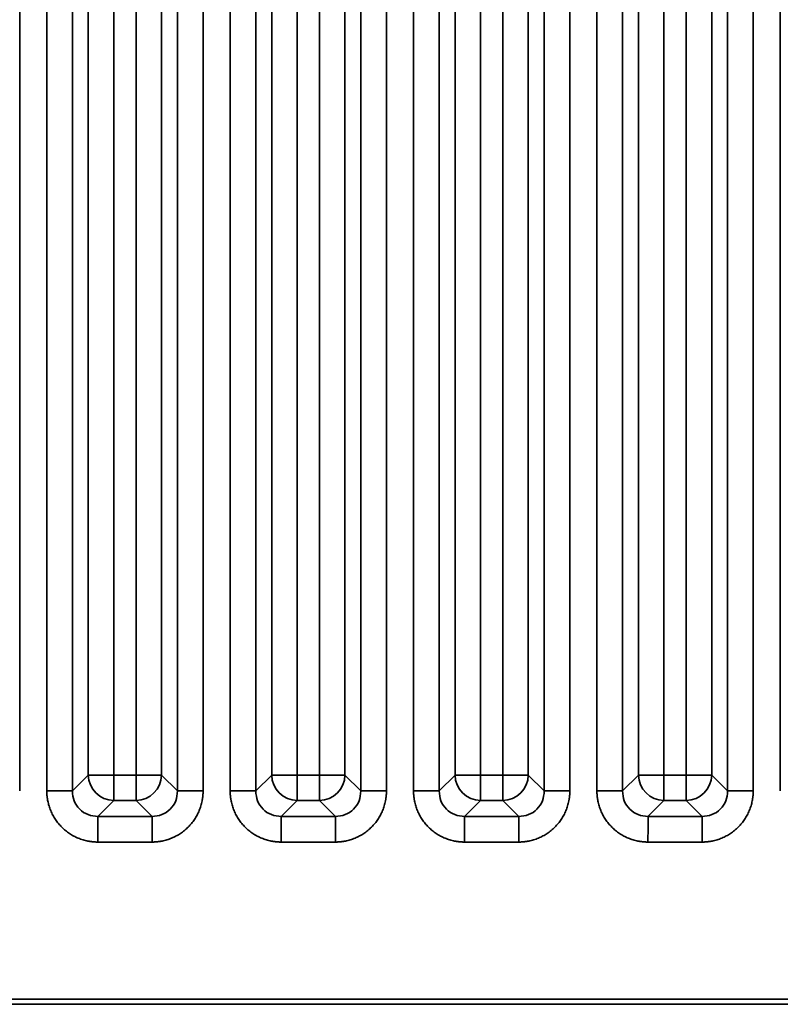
# Model space of a CAD drawing. Header units: millimetres. Extents: x 31 to 1647, y 187 to 975.
# Tile 123 of 151: x 1488 to 1509, y 388 to 415. Entities that reach past the tile are written whole.
import ezdxf

# ---------------------------------------------------------------- set-up
doc = ezdxf.new("R2010")
doc.units = ezdxf.units.MM
doc.layers.add('1', color=7, linetype='Continuous', true_color=0xffffff)

msp = doc.modelspace()

# ---------------------------------------------------------------- linework, layer by layer
at = {"layer": '1', "color": 18, "linetype": 'Continuous', "lineweight": 35}
for p, q in [((1487.9868, 725.5372), (1487.9868, 394.1113)), ((1488.7262, 394.1113), (1488.7262, 469.5872)), ((1489.4224, 469.5872), (1489.4224, 394.1113)), ((1492.2906, 394.1113), (1492.2906, 469.5872)), ((1492.9868, 469.5872), (1492.9868, 394.1113)), ((1493.7262, 394.1113), (1493.7262, 469.5872)), ((1494.4224, 469.5872), (1494.4224, 394.1113)), ((1497.2906, 394.1113), (1497.2906, 469.5872)), ((1497.9868, 469.5872), (1497.9868, 394.1113)), ((1498.7262, 394.1113), (1498.7262, 469.5872)), ((1499.4224, 469.5872), (1499.4224, 394.1113)), ((1502.2906, 394.1113), (1502.2906, 469.5872)), ((1502.9868, 469.5872), (1502.9868, 394.1113)), ((1503.7262, 394.1113), (1503.7262, 469.5872)), ((1504.4224, 469.5872), (1504.4224, 394.1113)), ((1507.2906, 394.1113), (1507.2906, 469.5872)), ((1507.9868, 469.5872), (1507.9868, 394.1113)), ((1508.7262, 394.1113), (1508.7262, 469.5872)), ((1489.8582, 394.5471), (1489.8582, 469.1514)), ((1490.5544, 469.1514), (1490.5544, 394.5471)), ((1491.1587, 394.5471), (1491.1587, 469.1514)), ((1491.8548, 469.1514), (1491.8548, 394.5471)), ((1494.8582, 394.5471), (1494.8582, 469.1514)), ((1495.5544, 469.1514), (1495.5544, 394.5471)), ((1496.1587, 394.5471), (1496.1587, 469.1514)), ((1496.8548, 469.1514), (1496.8548, 394.5471)), ((1499.8582, 394.5471), (1499.8582, 469.1514)), ((1500.5544, 469.1514), (1500.5544, 394.5471)), ((1501.1587, 394.5471), (1501.1587, 469.1514)), ((1501.8548, 469.1514), (1501.8548, 394.5471)), ((1504.8582, 394.5471), (1504.8582, 469.1514)), ((1505.5544, 469.1514), (1505.5544, 394.5471)), ((1506.1587, 394.5471), (1506.1587, 469.1514)), ((1506.8548, 469.1514), (1506.8548, 394.5471)), ((1489.4224, 394.1113), (1489.8582, 394.5471)), ((1489.8582, 394.5471), (1490.5544, 394.5471)), ((1490.5544, 394.5471), (1491.1587, 394.5471)), ((1490.5544, 393.8509), (1490.5544, 394.5471)), ((1491.1587, 393.8509), (1491.1587, 394.5471)), ((1491.1587, 394.5471), (1491.8548, 394.5471)), ((1491.8548, 394.5471), (1492.2906, 394.1113)), ((1494.4224, 394.1113), (1494.8582, 394.5471)), ((1495.5544, 394.5471), (1494.8582, 394.5471)), ((1495.5544, 394.5471), (1495.5544, 393.8509)), ((1495.5544, 394.5471), (1496.1587, 394.5471)), ((1496.1587, 394.5471), (1496.1587, 393.8509)), ((1496.8548, 394.5471), (1496.1587, 394.5471)), ((1496.8548, 394.5471), (1497.2906, 394.1113)), ((1499.4224, 394.1113), (1499.8582, 394.5471)), ((1499.8582, 394.5471), (1500.5544, 394.5471)), ((1500.5544, 394.5471), (1501.1587, 394.5471)), ((1500.5544, 393.8509), (1500.5544, 394.5471)), ((1501.1587, 393.8509), (1501.1587, 394.5471)), ((1501.1587, 394.5471), (1501.8548, 394.5471)), ((1501.8548, 394.5471), (1502.2906, 394.1113)), ((1504.4224, 394.1113), (1504.8582, 394.5471)), ((1504.8582, 394.5471), (1505.5544, 394.5471)), ((1505.5544, 394.5471), (1506.1587, 394.5471)), ((1505.5544, 393.8509), (1505.5544, 394.5471)), ((1506.1587, 393.8509), (1506.1587, 394.5471)), ((1506.1587, 394.5471), (1506.8548, 394.5471)), ((1506.8548, 394.5471), (1507.2906, 394.1113)), ((1490.5544, 393.8509), (1490.1186, 393.4151)), ((1491.1587, 393.8509), (1490.5544, 393.8509)), ((1491.5945, 393.4151), (1491.1587, 393.8509)), ((1495.5544, 393.8509), (1495.1186, 393.4151)), ((1496.1587, 393.8509), (1495.5544, 393.8509)), ((1496.5945, 393.4151), (1496.1587, 393.8509)), ((1500.5544, 393.8509), (1500.1186, 393.4151)), ((1501.1587, 393.8509), (1500.5544, 393.8509)), ((1501.5945, 393.4151), (1501.1587, 393.8509)), ((1505.5544, 393.8509), (1505.1186, 393.4151)), ((1506.1587, 393.8509), (1505.5544, 393.8509)), ((1506.5945, 393.4151), (1506.1587, 393.8509)), ((1490.1186, 393.4151), (1491.5945, 393.4151)), ((1495.1186, 393.4151), (1496.5945, 393.4151)), ((1500.1186, 393.4151), (1501.5945, 393.4151)), ((1505.1186, 393.4151), (1506.5945, 393.4151)), ((1491.5945, 392.719), (1490.1186, 392.719)), ((1496.5945, 392.719), (1495.1186, 392.719)), ((1501.5945, 392.719), (1500.1186, 392.719)), ((1506.5945, 392.719), (1505.1186, 392.719)), ((1561.9827, 388.2942), (1463.9927, 388.2942)), ((1464.0273, 388.4386), (1561.9831, 388.4384))]:
    msp.add_line(p, q, dxfattribs=at)
for centre, major_axis in [((1490.5544, 394.5471), (-0.495, 0.495)), ((1491.1587, 394.5471), (-0.495, -0.495)), ((1495.5544, 394.5471), (-0.495, 0.495)), ((1496.1587, 394.5471), (-0.495, -0.495)), ((1500.5544, 394.5471), (-0.495, 0.495)), ((1501.1587, 394.5471), (-0.495, -0.495)), ((1505.5544, 394.5471), (-0.495, 0.495)), ((1506.1587, 394.5471), (-0.495, -0.495))]:
    msp.add_ellipse(centre, major_axis=major_axis, ratio=0.989133, start_param=0.7908614, end_param=2.3507313, dxfattribs=at)
for points, knots in [([(1489.4212, 394.1113), (1489.4169, 394.1114), (1489.4087, 394.1115), (1489.3846, 394.1117), (1489.3688, 394.1118), (1489.3301, 394.1118), (1489.3073, 394.1118), (1489.2553, 394.1118), (1489.2262, 394.1118), (1489.1627, 394.1117), (1489.1283, 394.1116), (1489.0554, 394.1115), (1489.0169, 394.1115), (1488.9371, 394.1114), (1488.8958, 394.1114), (1488.8117, 394.1113), (1488.769, 394.1113), (1488.7262, 394.1113)], [0, 0, 0, 0, 0.125, 0.125, 0.25, 0.25, 0.375, 0.375, 0.5, 0.5, 0.625, 0.625, 0.75, 0.75, 0.875, 0.875, 1, 1, 1, 1]), ([(1489.4224, 394.1113), (1489.4318, 394.0193), (1489.4507, 393.8362), (1489.611, 393.6039), (1489.8433, 393.4434), (1490.0265, 393.4246), (1490.1186, 393.4151)], [0, 0, 0, 0, 0.251262, 0.4998651, 0.7485362, 1, 1, 1, 1]), ([(1491.5945, 393.4151), (1491.6866, 393.4246), (1491.8697, 393.4434), (1492.102, 393.6039), (1492.2624, 393.8362), (1492.2812, 394.0193), (1492.2906, 394.1113)], [0, 0, 0, 0, 0.2514638, 0.5001349, 0.748738, 1, 1, 1, 1]), ([(1492.9868, 394.1113), (1492.9441, 394.1113), (1492.9013, 394.1113), (1492.8172, 394.1114), (1492.7759, 394.1114), (1492.6961, 394.1115), (1492.6576, 394.1115), (1492.5847, 394.1116), (1492.5503, 394.1117), (1492.4868, 394.1118), (1492.4577, 394.1118), (1492.4058, 394.1118), (1492.3829, 394.1118), (1492.3442, 394.1118), (1492.3284, 394.1117), (1492.3044, 394.1115), (1492.2961, 394.1114), (1492.2918, 394.1113)], [0, 0, 0, 0, 0.125, 0.125, 0.25, 0.25, 0.375, 0.375, 0.5, 0.5, 0.625, 0.625, 0.75, 0.75, 0.875, 0.875, 1, 1, 1, 1]), ([(1494.4212, 394.1113), (1494.4169, 394.1114), (1494.4087, 394.1115), (1494.3846, 394.1117), (1494.3688, 394.1118), (1494.3301, 394.1118), (1494.3073, 394.1118), (1494.2553, 394.1118), (1494.2262, 394.1118), (1494.1627, 394.1117), (1494.1283, 394.1116), (1494.0554, 394.1115), (1494.0169, 394.1115), (1493.9371, 394.1114), (1493.8958, 394.1114), (1493.8117, 394.1113), (1493.769, 394.1113), (1493.7262, 394.1113)], [0, 0, 0, 0, 0.125, 0.125, 0.25, 0.25, 0.375, 0.375, 0.5, 0.5, 0.625, 0.625, 0.75, 0.75, 0.875, 0.875, 1, 1, 1, 1]), ([(1494.4224, 394.1113), (1494.4318, 394.0193), (1494.4507, 393.8362), (1494.611, 393.6039), (1494.8433, 393.4434), (1495.0265, 393.4246), (1495.1186, 393.4151)], [0, 0, 0, 0, 0.251262, 0.4998651, 0.7485362, 1, 1, 1, 1]), ([(1496.5945, 393.4151), (1496.6866, 393.4246), (1496.8697, 393.4434), (1497.102, 393.6039), (1497.2624, 393.8362), (1497.2812, 394.0193), (1497.2906, 394.1113)], [0, 0, 0, 0, 0.2514638, 0.5001349, 0.748738, 1, 1, 1, 1]), ([(1497.9868, 394.1113), (1497.9441, 394.1113), (1497.9013, 394.1113), (1497.8172, 394.1114), (1497.7759, 394.1114), (1497.6961, 394.1115), (1497.6576, 394.1115), (1497.5847, 394.1116), (1497.5503, 394.1117), (1497.4868, 394.1118), (1497.4577, 394.1118), (1497.4058, 394.1118), (1497.3829, 394.1118), (1497.3442, 394.1118), (1497.3284, 394.1117), (1497.3044, 394.1115), (1497.2961, 394.1114), (1497.2918, 394.1113)], [0, 0, 0, 0, 0.125, 0.125, 0.25, 0.25, 0.375, 0.375, 0.5, 0.5, 0.625, 0.625, 0.75, 0.75, 0.875, 0.875, 1, 1, 1, 1]), ([(1498.7262, 394.1113), (1498.769, 394.1113), (1498.8117, 394.1113), (1498.8958, 394.1113), (1498.9372, 394.1113), (1499.017, 394.1113), (1499.0555, 394.1113), (1499.1284, 394.1113), (1499.1628, 394.1113), (1499.2264, 394.1113), (1499.2555, 394.1113), (1499.3076, 394.1113), (1499.3305, 394.1113), (1499.3693, 394.1113), (1499.3853, 394.1113), (1499.4095, 394.1113), (1499.4179, 394.1113), (1499.4224, 394.1113)], [0, 0, 0, 0, 0.125, 0.125, 0.25, 0.25, 0.375, 0.375, 0.5, 0.5, 0.625, 0.625, 0.75, 0.75, 0.875, 0.875, 1, 1, 1, 1]), ([(1499.4224, 394.1113), (1499.4318, 394.0193), (1499.4507, 393.8362), (1499.611, 393.6039), (1499.8433, 393.4434), (1500.0265, 393.4246), (1500.1186, 393.4151)], [0, 0, 0, 0, 0.251262, 0.4998651, 0.7485362, 1, 1, 1, 1]), ([(1501.5945, 393.4151), (1501.6866, 393.4246), (1501.8697, 393.4434), (1502.102, 393.6039), (1502.2624, 393.8362), (1502.2812, 394.0193), (1502.2906, 394.1113)], [0, 0, 0, 0, 0.2514638, 0.5001349, 0.748738, 1, 1, 1, 1]), ([(1502.2906, 394.1113), (1502.2951, 394.1113), (1502.3035, 394.1113), (1502.3278, 394.1113), (1502.3437, 394.1113), (1502.3825, 394.1113), (1502.4054, 394.1113), (1502.4575, 394.1113), (1502.4866, 394.1113), (1502.5502, 394.1113), (1502.5846, 394.1113), (1502.6575, 394.1113), (1502.696, 394.1113), (1502.7759, 394.1113), (1502.8172, 394.1113), (1502.9013, 394.1113), (1502.944, 394.1113), (1502.9868, 394.1113)], [0, 0, 0, 0, 0.125, 0.125, 0.25, 0.25, 0.375, 0.375, 0.5, 0.5, 0.625, 0.625, 0.75, 0.75, 0.875, 0.875, 1, 1, 1, 1]), ([(1504.4212, 394.1113), (1504.4169, 394.1114), (1504.4087, 394.1115), (1504.3846, 394.1117), (1504.3688, 394.1118), (1504.3301, 394.1118), (1504.3073, 394.1118), (1504.2553, 394.1118), (1504.2262, 394.1118), (1504.1627, 394.1117), (1504.1283, 394.1116), (1504.0554, 394.1115), (1504.0169, 394.1115), (1503.9371, 394.1114), (1503.8958, 394.1114), (1503.8117, 394.1113), (1503.769, 394.1113), (1503.7262, 394.1113)], [0, 0, 0, 0, 0.125, 0.125, 0.25, 0.25, 0.375, 0.375, 0.5, 0.5, 0.625, 0.625, 0.75, 0.75, 0.875, 0.875, 1, 1, 1, 1]), ([(1504.4224, 394.1113), (1504.4318, 394.0193), (1504.4507, 393.8362), (1504.611, 393.6039), (1504.8433, 393.4434), (1505.0265, 393.4246), (1505.1186, 393.4151)], [0, 0, 0, 0, 0.251262, 0.4998651, 0.7485362, 1, 1, 1, 1]), ([(1506.5945, 393.4151), (1506.6866, 393.4246), (1506.8697, 393.4434), (1507.102, 393.6039), (1507.2624, 393.8362), (1507.2812, 394.0193), (1507.2906, 394.1113)], [0, 0, 0, 0, 0.2514638, 0.5001349, 0.748738, 1, 1, 1, 1]), ([(1507.9868, 394.1113), (1507.9441, 394.1113), (1507.9013, 394.1113), (1507.8172, 394.1114), (1507.7759, 394.1114), (1507.6961, 394.1115), (1507.6576, 394.1115), (1507.5847, 394.1116), (1507.5503, 394.1117), (1507.4868, 394.1118), (1507.4577, 394.1118), (1507.4058, 394.1118), (1507.3829, 394.1118), (1507.3442, 394.1118), (1507.3284, 394.1117), (1507.3044, 394.1115), (1507.2961, 394.1114), (1507.2918, 394.1113)], [0, 0, 0, 0, 0.125, 0.125, 0.25, 0.25, 0.375, 0.375, 0.5, 0.5, 0.625, 0.625, 0.75, 0.75, 0.875, 0.875, 1, 1, 1, 1]), ([(1490.1186, 392.719), (1490.1186, 392.7617), (1490.1186, 392.8044), (1490.1186, 392.8885), (1490.1187, 392.9298), (1490.1188, 393.0096), (1490.1188, 393.0481), (1490.1189, 393.121), (1490.119, 393.1554), (1490.119, 393.2189), (1490.1191, 393.248), (1490.1191, 393.3), (1490.1191, 393.3228), (1490.119, 393.3615), (1490.119, 393.3773), (1490.1188, 393.4014), (1490.1187, 393.4096), (1490.1185, 393.414)], [0, 0, 0, 0, 0.125, 0.125, 0.25, 0.25, 0.375, 0.375, 0.5, 0.5, 0.625, 0.625, 0.75, 0.75, 0.875, 0.875, 1, 1, 1, 1]), ([(1491.5945, 392.719), (1491.5945, 392.7617), (1491.5945, 392.8045), (1491.5945, 392.8886), (1491.5945, 392.9299), (1491.5945, 393.0097), (1491.5945, 393.0482), (1491.5945, 393.1212), (1491.5945, 393.1556), (1491.5945, 393.2191), (1491.5945, 393.2483), (1491.5945, 393.3003), (1491.5945, 393.3232), (1491.5945, 393.3621), (1491.5945, 393.378), (1491.5945, 393.4023), (1491.5945, 393.4107), (1491.5945, 393.4151)], [0, 0, 0, 0, 0.125, 0.125, 0.25, 0.25, 0.375, 0.375, 0.5, 0.5, 0.625, 0.625, 0.75, 0.75, 0.875, 0.875, 1, 1, 1, 1]), ([(1495.1186, 392.719), (1495.1186, 392.7617), (1495.1186, 392.8044), (1495.1186, 392.8885), (1495.1187, 392.9298), (1495.1188, 393.0096), (1495.1188, 393.0481), (1495.1189, 393.121), (1495.119, 393.1554), (1495.119, 393.2189), (1495.1191, 393.248), (1495.1191, 393.3), (1495.1191, 393.3228), (1495.119, 393.3615), (1495.119, 393.3773), (1495.1188, 393.4014), (1495.1187, 393.4096), (1495.1185, 393.414)], [0, 0, 0, 0, 0.125, 0.125, 0.25, 0.25, 0.375, 0.375, 0.5, 0.5, 0.625, 0.625, 0.75, 0.75, 0.875, 0.875, 1, 1, 1, 1]), ([(1496.5945, 392.719), (1496.5945, 392.7617), (1496.5945, 392.8045), (1496.5945, 392.8886), (1496.5945, 392.9299), (1496.5945, 393.0097), (1496.5945, 393.0482), (1496.5945, 393.1212), (1496.5945, 393.1556), (1496.5945, 393.2191), (1496.5945, 393.2483), (1496.5945, 393.3003), (1496.5945, 393.3232), (1496.5945, 393.3621), (1496.5945, 393.378), (1496.5945, 393.4023), (1496.5945, 393.4107), (1496.5945, 393.4151)], [0, 0, 0, 0, 0.125, 0.125, 0.25, 0.25, 0.375, 0.375, 0.5, 0.5, 0.625, 0.625, 0.75, 0.75, 0.875, 0.875, 1, 1, 1, 1]), ([(1500.1186, 393.4151), (1500.1186, 393.4107), (1500.1186, 393.4023), (1500.1186, 393.378), (1500.1186, 393.3621), (1500.1186, 393.3232), (1500.1186, 393.3003), (1500.1186, 393.2483), (1500.1186, 393.2191), (1500.1186, 393.1556), (1500.1186, 393.1212), (1500.1186, 393.0482), (1500.1186, 393.0097), (1500.1186, 392.9299), (1500.1186, 392.8886), (1500.1186, 392.8045), (1500.1186, 392.7617), (1500.1186, 392.719)], [0, 0, 0, 0, 0.125, 0.125, 0.25, 0.25, 0.375, 0.375, 0.5, 0.5, 0.625, 0.625, 0.75, 0.75, 0.875, 0.875, 1, 1, 1, 1]), ([(1501.5945, 393.414), (1501.5943, 393.4096), (1501.5942, 393.4014), (1501.594, 393.3773), (1501.594, 393.3615), (1501.5939, 393.3228), (1501.5939, 393.3), (1501.594, 393.248), (1501.594, 393.2189), (1501.5941, 393.1554), (1501.5941, 393.121), (1501.5942, 393.0481), (1501.5942, 393.0096), (1501.5943, 392.9298), (1501.5944, 392.8885), (1501.5944, 392.8044), (1501.5945, 392.7617), (1501.5945, 392.719)], [0, 0, 0, 0, 0.125, 0.125, 0.25, 0.25, 0.375, 0.375, 0.5, 0.5, 0.625, 0.625, 0.75, 0.75, 0.875, 0.875, 1, 1, 1, 1]), ([(1505.1186, 392.719), (1505.1186, 392.7617), (1505.1186, 392.8044), (1505.1186, 392.8885), (1505.1187, 392.9298), (1505.1188, 393.0096), (1505.1188, 393.0481), (1505.1189, 393.121), (1505.119, 393.1554), (1505.119, 393.2189), (1505.1191, 393.248), (1505.1191, 393.3), (1505.1191, 393.3228), (1505.119, 393.3615), (1505.119, 393.3773), (1505.1188, 393.4014), (1505.1187, 393.4096), (1505.1185, 393.414)], [0, 0, 0, 0, 0.125, 0.125, 0.25, 0.25, 0.375, 0.375, 0.5, 0.5, 0.625, 0.625, 0.75, 0.75, 0.875, 0.875, 1, 1, 1, 1]), ([(1506.5945, 392.719), (1506.5945, 392.7617), (1506.5945, 392.8045), (1506.5945, 392.8886), (1506.5945, 392.9299), (1506.5945, 393.0097), (1506.5945, 393.0482), (1506.5945, 393.1212), (1506.5945, 393.1556), (1506.5945, 393.2191), (1506.5945, 393.2483), (1506.5945, 393.3003), (1506.5945, 393.3232), (1506.5945, 393.3621), (1506.5945, 393.378), (1506.5945, 393.4023), (1506.5945, 393.4107), (1506.5945, 393.4151)], [0, 0, 0, 0, 0.125, 0.125, 0.25, 0.25, 0.375, 0.375, 0.5, 0.5, 0.625, 0.625, 0.75, 0.75, 0.875, 0.875, 1, 1, 1, 1])]:
    msp.add_open_spline(points, degree=3, knots=knots, dxfattribs=at)
for points in [[(1490.1186, 392.719), (1489.8409, 392.719), (1489.3291, 392.93), (1488.9379, 393.3209), (1488.7262, 393.833), (1488.7262, 394.1113)], [(1492.9868, 394.1113), (1492.9868, 393.8336), (1492.7757, 393.3218), (1492.3849, 392.9307), (1491.8728, 392.719), (1491.5945, 392.719)], [(1495.1186, 392.719), (1494.8409, 392.719), (1494.3291, 392.93), (1493.9379, 393.3209), (1493.7262, 393.833), (1493.7262, 394.1113)], [(1497.9868, 394.1113), (1497.9868, 393.8336), (1497.7757, 393.3218), (1497.3849, 392.9307), (1496.8728, 392.719), (1496.5945, 392.719)], [(1500.1186, 392.719), (1499.8409, 392.719), (1499.3291, 392.93), (1498.9379, 393.3209), (1498.7262, 393.833), (1498.7262, 394.1113)], [(1502.9868, 394.1113), (1502.9868, 393.8336), (1502.7757, 393.3218), (1502.3849, 392.9307), (1501.8728, 392.719), (1501.5945, 392.719)], [(1505.1186, 392.719), (1504.8409, 392.719), (1504.3291, 392.93), (1503.9379, 393.3209), (1503.7262, 393.833), (1503.7262, 394.1113)], [(1507.9868, 394.1113), (1507.9868, 393.8336), (1507.7757, 393.3218), (1507.3849, 392.9307), (1506.8728, 392.719), (1506.5945, 392.719)]]:
    msp.add_open_spline(points, degree=2, dxfattribs=at)

doc.saveas('drawing.dxf')
